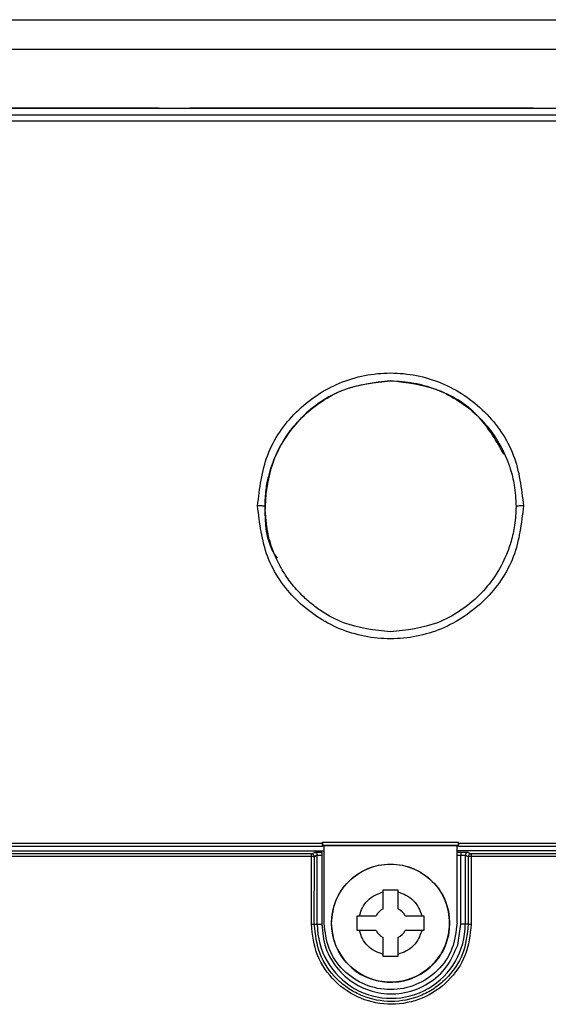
# Model space of a CAD drawing. Header units: inches. Extents: x 170 to 312, y 215 to 248.
# Tile 160 of 256: x 206.5885 to 206.6355, y 242.3056 to 242.3931. Entities that reach past the tile are written whole.
import ezdxf

# ---------------------------------------------------------------- set-up
doc = ezdxf.new("R2010")
doc.units = ezdxf.units.IN
doc.header["$LTSCALE"] = 0.25
doc.header["$MEASUREMENT"] = 0
doc.layers.add('MOTOR RH', color=7, linetype='Continuous')

msp = doc.modelspace()

# ---------------------------------------------------------------- linework, layer by layer
at = {"layer": 'MOTOR RH'}
for p, q in [((206.568612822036, 242.3931410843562), (206.6743826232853, 242.3931410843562)), ((206.568612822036, 242.3905164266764), (206.6743826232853, 242.3905164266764)), ((206.5348609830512, 242.3852634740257), (206.7080893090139, 242.3852634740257)), ((206.6009025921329, 242.3852670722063), (206.5843500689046, 242.3852670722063)), ((206.6341284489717, 242.3852670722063), (206.6036176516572, 242.3852670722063)), ((206.6932648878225, 242.3841120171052), (206.5496682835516, 242.3841120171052)), ((206.6932651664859, 242.3846608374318), (206.5496685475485, 242.3846608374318)), ((206.5496664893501, 242.3199432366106), (206.6154179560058, 242.3199601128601)), ((206.6154179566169, 242.3199601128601), (206.6154179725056, 242.3200553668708)), ((206.6154179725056, 242.3200553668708), (206.6275116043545, 242.3200553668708)), ((206.6275115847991, 242.3199509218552), (206.6932630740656, 242.3199530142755)), ((206.6275115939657, 242.3199560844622), (206.6275116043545, 242.3200553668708)), ((206.5210384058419, 242.3192800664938), (206.6155611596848, 242.3192800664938)), ((206.5496666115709, 242.3196805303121), (206.615427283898, 242.3196805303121)), ((206.614436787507, 242.319006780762), (206.6146954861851, 242.319136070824)), ((206.6154272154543, 242.3197795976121), (206.6275025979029, 242.3197795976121)), ((206.6154272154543, 242.3197795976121), (206.6155611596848, 242.3197427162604)), ((206.615427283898, 242.3196805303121), (206.6155611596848, 242.3197427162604)), ((206.6155611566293, 242.3128410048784), (206.6155611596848, 242.3197427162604)), ((206.6155611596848, 242.3197427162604), (206.6273721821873, 242.3197427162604)), ((206.6273721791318, 242.3128410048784), (206.6273721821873, 242.3197427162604)), ((206.6273721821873, 242.3197427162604), (206.6275025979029, 242.3197795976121)), ((206.6273721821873, 242.3197427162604), (206.6275025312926, 242.3196805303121)), ((206.7219570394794, 242.3192800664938), (206.6273721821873, 242.3192800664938)), ((206.6273721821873, 242.3191471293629), (206.6277142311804, 242.3191471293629)), ((206.6275025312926, 242.3196805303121), (206.6932632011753, 242.3196805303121)), ((206.6283699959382, 242.319136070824), (206.6286286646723, 242.319006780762)), ((206.614436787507, 242.319006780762), (206.5496993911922, 242.319006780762)), ((206.6144355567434, 242.3187573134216), (206.5496994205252, 242.3187573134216)), ((206.6144281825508, 242.3127440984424), (206.6144355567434, 242.3187573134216)), ((206.6144355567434, 242.3187573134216), (206.6144368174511, 242.3188162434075)), ((206.6146889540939, 242.3127420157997), (206.6146991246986, 242.3187443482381)), ((206.6149577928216, 242.3188736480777), (206.6146991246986, 242.3187443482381)), ((206.6149577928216, 242.3127420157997), (206.6149577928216, 242.3188736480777)), ((206.6153512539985, 242.3188846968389), (206.6153512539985, 242.3127420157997)), ((206.6273721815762, 242.3188846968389), (206.627714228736, 242.3188846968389)), ((206.6277142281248, 242.3127420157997), (206.627714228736, 242.3188846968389)), ((206.6283662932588, 242.3187443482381), (206.6281076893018, 242.3188736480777)), ((206.6281076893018, 242.3188736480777), (206.6281076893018, 242.3127420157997)), ((206.6283663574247, 242.3187444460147), (206.6283662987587, 242.3187443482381)), ((206.6283662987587, 242.3187443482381), (206.6283765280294, 242.3127420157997)), ((206.6932960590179, 242.319006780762), (206.6286286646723, 242.319006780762)), ((206.6286286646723, 242.319006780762), (206.6286286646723, 242.3189989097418)), ((206.6286296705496, 242.3187574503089), (206.6286372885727, 242.3127440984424)), ((206.6932960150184, 242.3187573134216), (206.6286296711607, 242.3187574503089)), ((206.6208086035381, 242.3156162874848), (206.6208086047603, 242.3157979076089)), ((206.6208086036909, 242.3157978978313), (206.6221209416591, 242.3157978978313)), ((206.6208086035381, 242.3141309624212), (206.6208086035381, 242.3156162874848)), ((206.6221209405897, 242.3157979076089), (206.6221209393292, 242.3156162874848)), ((206.6221209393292, 242.3156162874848), (206.6221209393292, 242.3141309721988)), ((206.6185120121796, 242.3135013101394), (206.6201789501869, 242.3135013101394)), ((206.6227505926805, 242.3135013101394), (206.6242359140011, 242.3135013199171)), ((206.6242359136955, 242.3135013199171), (206.6244175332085, 242.3135013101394)), ((206.614688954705, 242.3127420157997), (206.6153512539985, 242.3127420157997)), ((206.6186936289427, 242.3121889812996), (206.6185120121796, 242.3121889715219)), ((206.6201789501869, 242.3121889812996), (206.6186936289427, 242.3121889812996)), ((206.6244175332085, 242.3121889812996), (206.6227505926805, 242.3121889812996)), ((206.6274329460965, 242.3108985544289), (206.6277142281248, 242.3127420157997)), ((206.6283765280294, 242.3127420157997), (206.6277142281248, 242.3127420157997)), ((206.6208086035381, 242.3100740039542), (206.6208086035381, 242.3115593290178)), ((206.6221209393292, 242.3115593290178), (206.6221209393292, 242.3100740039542)), ((206.6208086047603, 242.30989238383), (206.6208086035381, 242.3100740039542)), ((206.6221209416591, 242.3098923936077), (206.6208086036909, 242.3098923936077)), ((206.6221209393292, 242.3100740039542), (206.6221209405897, 242.30989238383))]:
    msp.add_line(p, q, dxfattribs=at)
msp.add_circle((206.6214652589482, 242.3128440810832), 0.005249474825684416, dxfattribs=at)
for centre, radius, start, end in [((206.6144365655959, 242.3187442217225), 0.0002625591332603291, 0.02760828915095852, 89.95157444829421), ((206.6214666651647, 242.3128410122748), 0.005249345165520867, 206.8194498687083, 22.38587088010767), ((206.621464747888, 242.3128451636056), 0.001443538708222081, 117.0352636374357, 152.9646390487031), ((206.6214647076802, 242.3128450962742), 0.001443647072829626, 27.03616633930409, 62.96304125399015), ((206.6215327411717, 242.3127420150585), 0.006574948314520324, 179.9999999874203, 0), ((206.621464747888, 242.3128451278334), 0.001443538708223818, 207.035360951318, 242.964736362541), ((206.6214647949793, 242.3128451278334), 0.001443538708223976, 297.0352636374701, 332.964639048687)]:
    msp.add_arc(centre, radius, start, end, dxfattribs=at)
for points, knots in [([(206.6096525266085, 242.3499286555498), (206.6098298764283, 242.351473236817), (206.6101845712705, 242.3545623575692), (206.6129127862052, 242.358493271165), (206.6168162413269, 242.3611245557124), (206.6214638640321, 242.3620491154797), (206.6261113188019, 242.3611243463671), (206.6300154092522, 242.3584938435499), (206.6327426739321, 242.3545622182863), (206.6330972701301, 242.3514731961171), (206.6332745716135, 242.3499286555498)], [0, 0, 0, 0, 0.1250065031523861, 0.2500096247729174, 0.3750012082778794, 0.4999956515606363, 0.624990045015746, 0.7499921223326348, 0.874993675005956, 1, 1, 1, 1]), ([(206.6214644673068, 242.3610429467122), (206.6200039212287, 242.3608749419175), (206.6170828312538, 242.360538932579), (206.6133783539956, 242.3579643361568), (206.6108645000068, 242.3542583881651), (206.6101159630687, 242.3499434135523), (206.6104042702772, 242.3467021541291), (206.6113061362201, 242.3453950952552), (206.611382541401, 242.3452843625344)], [0, 0, 0, 0, 0.1963648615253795, 0.39272942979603, 0.5890941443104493, 0.7854596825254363, 0.9818243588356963, 0.9999999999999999, 0.9999999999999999, 0.9999999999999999, 0.9999999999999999]), ([(206.6103090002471, 242.3498894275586), (206.6103279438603, 242.3503865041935), (206.6103624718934, 242.3512925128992), (206.6106014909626, 242.3524989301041), (206.6108722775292, 242.3534222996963), (206.6113404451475, 242.3546609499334), (206.6121511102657, 242.3561584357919), (206.6135769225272, 242.3578793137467), (206.615290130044, 242.3592636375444), (206.6178856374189, 242.3606603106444), (206.6200482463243, 242.3608919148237), (206.6214641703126, 242.3610435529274)], [0, 0, 0, 0, 0.08532871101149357, 0.1555264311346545, 0.2105822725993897, 0.2504881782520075, 0.3828740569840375, 0.5007021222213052, 0.631857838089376, 0.7589664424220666, 1, 1, 1, 1]), ([(206.6214641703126, 242.3610435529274), (206.6218089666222, 242.3610343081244), (206.6225044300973, 242.361015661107), (206.6235472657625, 242.3608632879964), (206.6245886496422, 242.360615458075), (206.6259706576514, 242.3601392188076), (206.6276391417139, 242.3592707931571), (206.6293511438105, 242.3578775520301), (206.6307766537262, 242.3561589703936), (206.6316351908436, 242.3545750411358), (206.632173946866, 242.3530824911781), (206.6325319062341, 242.3516620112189), (206.632587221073, 242.3505324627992), (206.632618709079, 242.3498894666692)], [0, 0, 0, 0, 0.05902047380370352, 0.1190458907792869, 0.1800764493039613, 0.2421136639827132, 0.369059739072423, 0.5000422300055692, 0.6176874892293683, 0.7499271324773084, 0.8064527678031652, 0.8898231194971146, 1, 1, 1, 1]), ([(206.6315463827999, 242.3544918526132), (206.630894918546, 242.3556487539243), (206.6295255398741, 242.3580805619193), (206.6258228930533, 242.3605293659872), (206.6229172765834, 242.3608717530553), (206.6214644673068, 242.3610429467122)], [0, 0, 0, 0, 0.3121094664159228, 0.6560544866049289, 1, 1, 1, 1]), ([(206.6332745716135, 242.3499286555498), (206.6330971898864, 242.3483841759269), (206.6327424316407, 242.3452952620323), (206.6300147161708, 242.3413632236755), (206.6261103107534, 242.3387328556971), (206.6214632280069, 242.3378082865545), (206.6168161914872, 242.3387328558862), (206.6129119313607, 242.3413632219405), (206.6101844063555, 242.3452952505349), (206.6098298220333, 242.3483841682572), (206.6096525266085, 242.3499286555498)], [0, 0, 0, 0, 0.1250056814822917, 0.2500076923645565, 0.3750052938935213, 0.4999998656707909, 0.6249944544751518, 0.7499921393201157, 0.8749937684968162, 1, 1, 1, 1]), ([(206.6103090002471, 242.3498894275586), (206.6102987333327, 242.3498945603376), (206.6102782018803, 242.3499048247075), (206.6101276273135, 242.3499178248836), (206.6099099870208, 242.349926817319), (206.6097383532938, 242.3499280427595), (206.6096525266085, 242.3499286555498)], [0, 0, 0, 0, 0.2500301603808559, 0.5000024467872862, 0.749972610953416, 0.9999999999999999, 0.9999999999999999, 0.9999999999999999, 0.9999999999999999]), ([(206.6214635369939, 242.3387352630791), (206.620033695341, 242.3388892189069), (206.6178607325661, 242.3391231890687), (206.615606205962, 242.3403494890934), (206.6144014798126, 242.3412299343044), (206.6134986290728, 242.3420465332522), (206.6126195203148, 242.3430426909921), (206.6117977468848, 242.3442535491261), (206.6110705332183, 242.3457250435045), (206.6104517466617, 242.3476113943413), (206.6103602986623, 242.3490707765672), (206.6103090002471, 242.3498894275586)], [0, 0, 0, 0, 0.2434001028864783, 0.3699006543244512, 0.4342987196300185, 0.4994102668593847, 0.5783425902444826, 0.6618137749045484, 0.7498249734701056, 0.8596625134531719, 1, 1, 1, 1]), ([(206.632618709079, 242.3498894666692), (206.6325941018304, 242.3493239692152), (206.6325483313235, 242.3482721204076), (206.6322209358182, 242.3468446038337), (206.6316762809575, 242.3452843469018), (206.6307836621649, 242.3436315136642), (206.6293674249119, 242.3419155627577), (206.6276574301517, 242.3405298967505), (206.6250667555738, 242.3391247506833), (206.6228935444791, 242.3388898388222), (206.6214635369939, 242.3387352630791)], [0, 0, 0, 0, 0.09707178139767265, 0.1805575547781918, 0.2504475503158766, 0.3806522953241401, 0.5006767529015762, 0.6300391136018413, 0.7565598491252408, 1, 1, 1, 1]), ([(206.6332745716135, 242.3499286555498), (206.6331887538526, 242.3499280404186), (206.6330171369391, 242.3499268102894), (206.6327996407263, 242.3499178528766), (206.6326492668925, 242.3499048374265), (206.6326288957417, 242.3498945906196), (206.632618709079, 242.3498894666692)], [0, 0, 0, 0, 0.2500276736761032, 0.5000011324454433, 0.7499738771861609, 0.9999999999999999, 0.9999999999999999, 0.9999999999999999, 0.9999999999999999]), ([(206.615427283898, 242.3196805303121), (206.6154265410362, 242.319681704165), (206.615425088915, 242.3196839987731), (206.6154231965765, 242.3197058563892), (206.6154215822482, 242.3197377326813), (206.6154198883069, 242.3197893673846), (206.6154183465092, 242.3198649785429), (206.6154180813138, 242.3199297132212), (206.6154179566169, 242.3199601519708)], [0, 0, 0, 0, 0.1487737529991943, 0.2908178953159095, 0.4261389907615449, 0.5547609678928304, 0.7906451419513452, 1, 1, 1, 1]), ([(206.6154179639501, 242.3199641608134), (206.615418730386, 242.3199385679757), (206.6154202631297, 242.3198873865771), (206.6154225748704, 242.3198283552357), (206.6154248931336, 242.3197879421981), (206.6154264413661, 242.3197823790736), (206.6154272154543, 242.3197795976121)], [0, 0, 0, 0, 0.2500308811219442, 0.5000199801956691, 0.7500190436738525, 1, 1, 1, 1]), ([(206.6275025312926, 242.3196805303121), (206.6275031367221, 242.3196811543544), (206.6275043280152, 242.3196823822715), (206.6275066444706, 242.3197022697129), (206.6275086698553, 242.3197425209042), (206.6275102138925, 242.3197947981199), (206.6275114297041, 242.319857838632), (206.6275115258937, 242.3199126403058), (206.6275115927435, 242.3199507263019)], [0, 0, 0, 0, 0.1247437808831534, 0.2454561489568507, 0.4941100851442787, 0.6173457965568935, 0.7340634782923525, 1, 1, 1, 1]), ([(206.6275115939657, 242.3199560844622), (206.6275108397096, 242.3199314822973), (206.6275093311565, 242.3198822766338), (206.6275070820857, 242.3198259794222), (206.6275048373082, 242.3197875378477), (206.6275033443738, 242.3197822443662), (206.6275025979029, 242.3197795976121)], [0, 0, 0, 0, 0.2499911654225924, 0.4999958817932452, 0.7499966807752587, 1, 1, 1, 1]), ([(206.6146954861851, 242.319136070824), (206.6147079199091, 242.319137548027), (206.6147325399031, 242.3191404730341), (206.6148854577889, 242.3191440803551), (206.615097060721, 242.3191466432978), (206.6152656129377, 242.3191469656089), (206.6153512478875, 242.3191471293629)], [0, 0, 0, 0, 0.2524553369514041, 0.499886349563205, 0.7459113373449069, 1, 1, 1, 1]), ([(206.6146954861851, 242.319136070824), (206.6147298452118, 242.3191321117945), (206.6147985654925, 242.3191241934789), (206.6148852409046, 242.3190634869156), (206.6149459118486, 242.3189767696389), (206.6149538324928, 242.3189080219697), (206.6149577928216, 242.3188736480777)], [0, 0, 0, 0, 0.2499967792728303, 0.50000976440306, 0.7500044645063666, 1, 1, 1, 1]), ([(206.6153512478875, 242.3191471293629), (206.6153512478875, 242.319142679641), (206.6153512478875, 242.319133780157), (206.6153512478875, 242.3190728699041), (206.6153512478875, 242.3189867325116), (206.6153512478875, 242.3189187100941), (206.6153512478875, 242.3188846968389)], [0, 0, 0, 0, 0.2500012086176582, 0.5000046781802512, 0.7499872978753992, 1, 1, 1, 1]), ([(206.627714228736, 242.3191471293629), (206.627714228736, 242.319142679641), (206.627714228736, 242.319133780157), (206.627714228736, 242.3190728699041), (206.627714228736, 242.3189867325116), (206.627714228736, 242.3189187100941), (206.627714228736, 242.3188846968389)], [0, 0, 0, 0, 0.2500012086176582, 0.5000046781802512, 0.7499872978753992, 1, 1, 1, 1]), ([(206.6277142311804, 242.3191471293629), (206.627799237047, 242.3191469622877), (206.627967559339, 242.3191466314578), (206.628179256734, 242.3191440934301), (206.6283335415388, 242.3191404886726), (206.62835771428, 242.3191375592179), (206.6283699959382, 242.319136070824)], [0, 0, 0, 0, 0.2524491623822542, 0.4998810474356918, 0.7459001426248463, 1, 1, 1, 1]), ([(206.6283699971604, 242.319136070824), (206.6283356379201, 242.3191321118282), (206.6282669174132, 242.3191241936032), (206.6281802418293, 242.319063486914), (206.628119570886, 242.3189767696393), (206.6281116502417, 242.3189080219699), (206.6281076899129, 242.3188736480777)], [0, 0, 0, 0, 0.2499978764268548, 0.5000104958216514, 0.7500048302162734, 1, 1, 1, 1]), ([(206.6146991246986, 242.3187443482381), (206.6146941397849, 242.3187460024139), (206.6146841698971, 242.3187493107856), (206.6146227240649, 242.318753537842), (206.6145367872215, 242.318756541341), (206.6144693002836, 242.3187570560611), (206.6144355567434, 242.3187573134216)], [0, 0, 0, 0, 0.249997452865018, 0.4999979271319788, 0.7499984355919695, 1, 1, 1, 1]), ([(206.6144368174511, 242.3188162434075), (206.6144368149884, 242.3188423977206), (206.6144368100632, 242.3188947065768), (206.6144368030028, 242.3189555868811), (206.6144367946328, 242.3189975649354), (206.6144367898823, 242.3190037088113), (206.614436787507, 242.319006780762)], [0, 0, 0, 0, 0.2499981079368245, 0.4999984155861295, 0.7499981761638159, 1, 1, 1, 1]), ([(206.6149577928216, 242.3188736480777), (206.6149609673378, 242.3188745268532), (206.6149671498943, 242.31887623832), (206.615001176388, 242.3188784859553), (206.6150478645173, 242.318880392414), (206.6151205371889, 242.3188823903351), (206.615222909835, 242.3188842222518), (206.6153106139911, 242.3188845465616), (206.6153512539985, 242.3188846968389)], [0, 0, 0, 0, 0.153333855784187, 0.2986266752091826, 0.4358885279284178, 0.5651118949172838, 0.7984832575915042, 1, 1, 1, 1]), ([(206.627714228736, 242.3188846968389), (206.627754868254, 242.3188845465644), (206.6278425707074, 242.3188842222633), (206.6279449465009, 242.3188823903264), (206.6280176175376, 242.3188803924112), (206.6280643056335, 242.3188784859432), (206.6280983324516, 242.3188762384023), (206.628104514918, 242.3188745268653), (206.6281076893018, 242.3188736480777)], [0, 0, 0, 0, 0.2015192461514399, 0.4348903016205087, 0.5641143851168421, 0.7013777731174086, 0.8466725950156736, 1, 1, 1, 1]), ([(206.6286286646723, 242.319006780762), (206.628594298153, 242.3190028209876), (206.6285255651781, 242.3189949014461), (206.6284388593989, 242.3189342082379), (206.6283781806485, 242.3188474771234), (206.6283702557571, 242.3187787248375), (206.6283662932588, 242.3187443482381)], [0, 0, 0, 0, 0.2499945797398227, 0.4999886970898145, 0.7499910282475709, 1, 1, 1, 1]), ([(206.6286296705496, 242.3187574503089), (206.6285957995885, 242.3187571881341), (206.6285280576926, 242.3187566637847), (206.628441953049, 242.3187536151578), (206.6283810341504, 242.318749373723), (206.6283712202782, 242.318746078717), (206.6283663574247, 242.3187444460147)], [0, 0, 0, 0, 0.2511182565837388, 0.5022363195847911, 0.7533540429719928, 1, 1, 1, 1]), ([(206.6286286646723, 242.3189989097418), (206.6286287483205, 242.3189896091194), (206.6286289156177, 242.3189710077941), (206.6286291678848, 242.3189133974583), (206.628629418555, 242.3188406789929), (206.6286295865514, 242.3187851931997), (206.6286296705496, 242.3187574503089)], [0, 0, 0, 0, 0.249988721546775, 0.4999796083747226, 0.7499898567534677, 1, 1, 1, 1]), ([(206.6162159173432, 242.3128440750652), (206.6162948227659, 242.3135311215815), (206.6164526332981, 242.3149052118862), (206.6176665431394, 242.3166525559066), (206.6194016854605, 242.3178200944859), (206.6214652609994, 242.3182300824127), (206.6235288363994, 242.3178200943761), (206.6252639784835, 242.3166525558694), (206.6264778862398, 242.3149052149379), (206.6266356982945, 242.313531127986), (206.6267146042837, 242.3128440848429)], [0, 0, 0, 0, 0.1250003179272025, 0.2500001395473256, 0.3750001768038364, 0.5000002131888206, 0.6250002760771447, 0.750000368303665, 0.8750002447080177, 1, 1, 1, 1]), ([(206.6186936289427, 242.3135013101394), (206.6187726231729, 242.3137471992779), (206.6189337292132, 242.3142486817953), (206.6194274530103, 242.314882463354), (206.6200612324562, 242.3153761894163), (206.6205627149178, 242.3155372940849), (206.6208086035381, 242.3156162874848)], [0, 0, 0, 0, 0.2451624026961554, 0.5000003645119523, 0.7548384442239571, 1, 1, 1, 1]), ([(206.6221209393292, 242.3156162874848), (206.6223668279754, 242.3155372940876), (206.6228683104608, 242.3153761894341), (206.6235020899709, 242.3148824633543), (206.623995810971, 242.3142486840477), (206.6241569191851, 242.3137472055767), (206.624235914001, 242.3135013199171)], [0, 0, 0, 0, 0.2451622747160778, 0.5000010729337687, 0.7548397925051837, 1, 1, 1, 1]), ([(206.6185120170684, 242.3121889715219), (206.6185120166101, 242.3124076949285), (206.6185120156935, 242.3128451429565), (206.6185120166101, 242.3132825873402), (206.6185120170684, 242.3135013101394)], [0, 0, 0, 0, 0.499998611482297, 1, 1, 1, 1]), ([(206.6244175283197, 242.3135013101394), (206.6244175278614, 242.3132825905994), (206.6244175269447, 242.3128451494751), (206.6244175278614, 242.3124077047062), (206.6244175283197, 242.3121889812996)], [0, 0, 0, 0, 0.4999976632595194, 1, 1, 1, 1]), ([(206.6144281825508, 242.3127440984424), (206.6144615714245, 242.3127449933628), (206.6145163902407, 242.3127464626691), (206.6145748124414, 242.3127497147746), (206.6146258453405, 242.3127514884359), (206.6146674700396, 242.312748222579), (206.6146852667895, 242.3127446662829), (206.6146884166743, 242.3127425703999), (206.6146888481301, 242.3127422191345), (206.6146889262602, 242.3127420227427), (206.6146889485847, 242.3127420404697), (206.6146889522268, 242.3127420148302), (206.6146889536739, 242.3127420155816), (206.6146889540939, 242.3127420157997)], [0, 0, 0, 0, 0.2489473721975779, 0.4087289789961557, 0.4985110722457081, 0.7485163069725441, 0.9366138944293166, 0.9839617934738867, 0.995897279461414, 0.9989223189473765, 0.9997051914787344, 0.9999144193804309, 1, 1, 1, 1]), ([(206.6286372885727, 242.3127440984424), (206.6285308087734, 242.3118124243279), (206.6283183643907, 242.3099535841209), (206.6266804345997, 242.307598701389), (206.6243468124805, 242.3060178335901), (206.6215618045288, 242.3054503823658), (206.6187682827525, 242.3059961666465), (206.6164119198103, 242.3075677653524), (206.6147519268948, 242.3099337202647), (206.6145360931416, 242.3118073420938), (206.6144281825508, 242.3127440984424)], [0, 0, 0, 0, 0.1252661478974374, 0.2499261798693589, 0.3735905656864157, 0.4987937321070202, 0.6238565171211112, 0.7480851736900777, 0.8740499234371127, 1, 1, 1, 1]), ([(206.6283765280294, 242.3127420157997), (206.628275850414, 242.3118462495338), (206.6280744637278, 242.3100544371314), (206.6267383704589, 242.3081340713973), (206.6253354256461, 242.3069842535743), (206.6237420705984, 242.3061474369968), (206.6215322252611, 242.3057151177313), (206.6193224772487, 242.3061476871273), (206.6177292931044, 242.3069848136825), (206.6163268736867, 242.308134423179), (206.6149910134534, 242.3100544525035), (206.614789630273, 242.3118462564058), (206.614688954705, 242.3127420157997)], [0, 0, 0, 0, 0.1247926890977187, 0.2496243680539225, 0.3146534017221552, 0.3781533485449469, 0.5000004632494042, 0.6219202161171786, 0.6854020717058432, 0.7503768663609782, 0.8752082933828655, 1, 1, 1, 1]), ([(206.6153512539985, 242.3127420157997), (206.6154223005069, 242.3120347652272), (206.6155691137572, 242.3105732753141), (206.6167471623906, 242.3086229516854), (206.6184923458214, 242.3072085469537), (206.6205818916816, 242.3065103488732), (206.6227845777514, 242.3065536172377), (206.6248721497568, 242.3073832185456), (206.6265782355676, 242.3088934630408), (206.6271542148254, 242.3102446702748), (206.6274329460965, 242.3108985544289)], [0, 0, 0, 0, 0.1209810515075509, 0.24999991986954, 0.3790187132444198, 0.4999998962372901, 0.620980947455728, 0.7499999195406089, 0.8790184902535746, 1, 1, 1, 1]), ([(206.6273720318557, 242.3128410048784), (206.6272832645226, 242.3120680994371), (206.6271057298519, 242.3105222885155), (206.6257401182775, 242.3085565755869), (206.6237881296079, 242.3072431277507), (206.6214666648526, 242.3067819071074), (206.6191452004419, 242.3072431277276), (206.6171932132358, 242.3085565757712), (206.6158276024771, 242.3105222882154), (206.6156500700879, 242.3120680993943), (206.6155613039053, 242.3128410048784)], [0, 0, 0, 0, 0.1249999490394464, 0.2499999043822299, 0.3749999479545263, 0.4999999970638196, 0.6250000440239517, 0.7500000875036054, 0.8750000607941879, 1, 1, 1, 1]), ([(206.6267146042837, 242.3128440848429), (206.6266356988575, 242.3121570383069), (206.6264778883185, 242.3107829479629), (206.6252639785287, 242.3090356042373), (206.6235288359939, 242.3078680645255), (206.62146526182, 242.307458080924), (206.6194016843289, 242.3078680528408), (206.6176665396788, 242.3090355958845), (206.6164526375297, 242.3107829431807), (206.6162948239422, 242.312157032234), (206.6162159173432, 242.3128440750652)], [0, 0, 0, 0, 0.1250002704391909, 0.250000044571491, 0.3750000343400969, 0.500000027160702, 0.624999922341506, 0.749999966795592, 0.875000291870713, 1, 1, 1, 1]), ([(206.6208086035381, 242.3100740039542), (206.6205627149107, 242.3101529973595), (206.6200612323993, 242.3103141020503), (206.6194274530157, 242.3108078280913), (206.6189337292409, 242.3114416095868), (206.6187726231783, 242.3119430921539), (206.6186936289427, 242.3121889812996)], [0, 0, 0, 0, 0.2451615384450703, 0.4999996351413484, 0.7548376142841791, 1, 1, 1, 1]), ([(206.624235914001, 242.3121889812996), (206.6241569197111, 242.3119430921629), (206.6239958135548, 242.3114416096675), (206.6235020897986, 242.3108078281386), (206.6228683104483, 242.3103141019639), (206.6223668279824, 242.3101529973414), (206.6221209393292, 242.3100740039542)], [0, 0, 0, 0, 0.2451624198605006, 0.5000003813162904, 0.7548384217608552, 1, 1, 1, 1]), ([(206.6283765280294, 242.3127420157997), (206.6283765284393, 242.3127420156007), (206.6283765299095, 242.3127420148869), (206.6283765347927, 242.3127420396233), (206.6283765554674, 242.3127420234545), (206.628376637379, 242.3127422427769), (206.6283770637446, 242.3127425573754), (206.6283802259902, 242.3127446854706), (206.628398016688, 242.3127482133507), (206.6284396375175, 242.3127514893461), (206.6284906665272, 242.3127497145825), (206.6285490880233, 242.3127464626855), (206.6286039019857, 242.3127449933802), (206.6286372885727, 242.3127440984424)], [0, 0, 0, 0, 8.558298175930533e-05, 0.0003069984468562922, 0.00108989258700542, 0.004140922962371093, 0.01610118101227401, 0.063486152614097, 0.2514917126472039, 0.5015038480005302, 0.5912860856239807, 0.7510568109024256, 1, 1, 1, 1])]:
    msp.add_open_spline(points, degree=3, knots=knots, dxfattribs=at)

doc.saveas('drawing.dxf')
